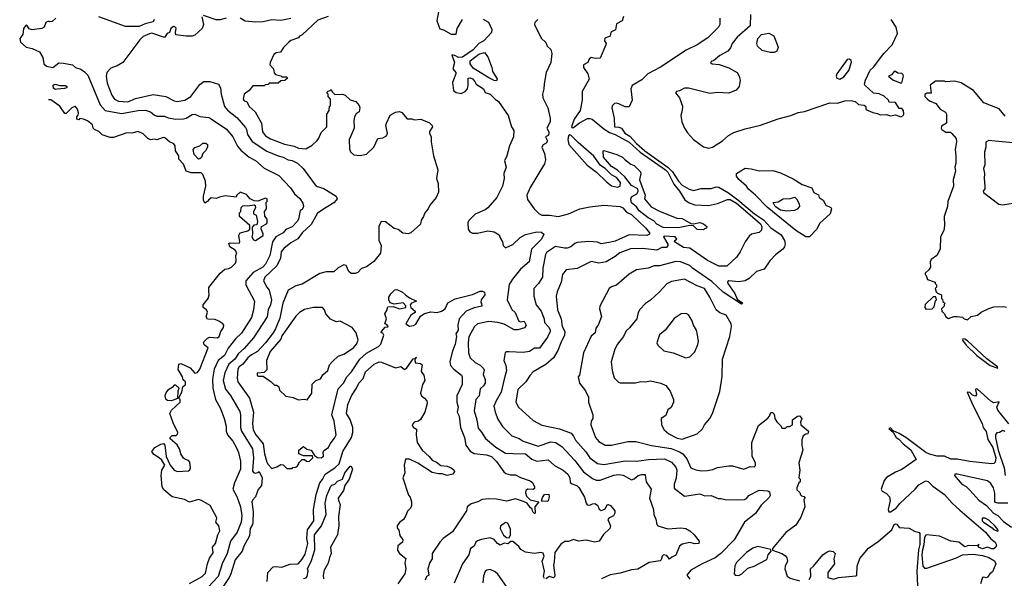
# Model space of a CAD drawing. Extents: x 1793424 to 1900092, y 321114 to 470632.
# Tile 60 of 256: x 1813378 to 1821178, y 394370 to 398794. Entities that reach past the tile are written whole.
import ezdxf

# ---------------------------------------------------------------- set-up
doc = ezdxf.new("R2010")
doc.units = 0

msp = doc.modelspace()

# ---------------------------------------------------------------- linework, layer by layer
at = {"layer": '0CON05XD'}
for points in [[(1814442.2, 398795), (1814435, 398776), (1814370.5, 398759.5), (1814325, 398740), (1814215, 398739.7), (1814005, 398816.9)], [(1814820, 398815), (1814833.3, 398755), (1814822.5, 398725), (1814765, 398670), (1814745, 398663.8), (1814695, 398663.8), (1814615, 398673.3), (1814611.3, 398691.3), (1814616, 398726), (1814607.8, 398737.8), (1814595, 398740.2), (1814574.7, 398725), (1814565, 398691.2), (1814545, 398684.2), (1814525, 398653.8), (1814425, 398685.8), (1814405, 398682.5), (1814355, 398659.2), (1814330, 398635), (1814194, 398455), (1814150.8, 398429.2), (1814100.8, 398409.2), (1814067.5, 398375), (1814061.9, 398345), (1814071.1, 398291.1), (1814106.9, 398196.9), (1814127.5, 398165), (1814159.4, 398149.4), (1814235, 398142.8), (1814295, 398169.5), (1814435, 398202.2), (1814536.2, 398186.2), (1814601.1, 398151.1), (1814625, 398145.6), (1814685, 398157.5), (1814734.1, 398185.9), (1814805, 398280), (1814836.1, 398303.9), (1814885, 398304), (1814951.7, 398281.7), (1814969.2, 398255), (1814972.9, 398205), (1814999.2, 398105), (1815025, 398076.2), (1815097.9, 398017.9), (1815165, 397938.6), (1815174.4, 397925), (1815183.3, 397885), (1815218.6, 397828.6), (1815335, 397752.9), (1815425, 397714.3), (1815465, 397705.6), (1815504.5, 397684.5), (1815535, 397679.1), (1815577.7, 397657.7), (1815624.3, 397614.3), (1815725, 397476), (1815787.9, 397457.9), (1815883.8, 397395), (1815892, 397375), (1815885, 397363.3), (1815865.8, 397344.2), (1815805, 397307.1), (1815737.8, 397262.2), (1815687.6, 397172.4), (1815615.7, 397105), (1815580.6, 397059.4), (1815524.7, 397025.3), (1815469.1, 396980.9), (1815450, 396955), (1815444.6, 396905.4), (1815413.5, 396845), (1815320, 396755), (1815310, 396725), (1815334, 396675), (1815355, 396652.5), (1815372.5, 396575), (1815364.5, 396535), (1815345.6, 396495), (1815338.6, 396441.4), (1815229.4, 396275), (1815155, 396188.6), (1815109.9, 396150.1), (1815082.5, 396105), (1815034.5, 396065), (1815003.1, 395996.9), (1814989.1, 395935), (1815007.8, 395867.8), (1815048.6, 395818.6), (1815120.2, 395690.2), (1815127.3, 395665), (1815127.5, 395565), (1815134.5, 395535), (1815220.5, 395395), (1815228.9, 395325), (1815221.2, 395221.2), (1815228.8, 395208.8), (1815245, 395203.3), (1815263.6, 395206.4), (1815275, 395216.2), (1815299.1, 395165), (1815292.7, 395105), (1815267.6, 395072.4), (1815246.3, 395013.7), (1815221.5, 394988.5), (1815216.5, 394975), (1815226.9, 394895), (1815225.7, 394814.3), (1815222, 394795), (1815204, 394765), (1815196.7, 394705), (1815153.8, 394625), (1815140, 394585), (1815085.6, 394515), (1815051.1, 394405), (1815037, 394377), (1814945.8, 394235)], [(1815014.3, 398805.7), (1814965, 398793.3), (1814935, 398793.3), (1814834.1, 398825.9)], [(1815820.8, 398819.2), (1815739.5, 398790.5), (1815615, 398672.5), (1815595, 398662.5), (1815585, 398650), (1815525, 398627.5), (1815510, 398615), (1815467, 398573), (1815442.5, 398537.5), (1815408.3, 398531.7), (1815391.7, 398518.3), (1815362.5, 398455), (1815360, 398435), (1815387.5, 398405), (1815393, 398373), (1815405, 398360), (1815445, 398350), (1815455, 398340), (1815495, 398340), (1815498.3, 398331.7), (1815478.3, 398311.7), (1815445, 398310), (1815425, 398290), (1815355, 398290), (1815345, 398280), (1815321.7, 398278.3), (1815315, 398270), (1815225, 398270), (1815196.4, 398233.6), (1815157, 398203), (1815146.7, 398165), (1815155, 398150), (1815176, 398146), (1815195.6, 398105), (1815244.2, 398065), (1815293.8, 397975), (1815302, 397905), (1815325, 397872.5), (1815365, 397850.5), (1815475, 397807.1), (1815552.5, 397792.5), (1815585, 397775.8), (1815645, 397770), (1815695, 397800), (1815733, 397837), (1815747.5, 397855), (1815765, 397900), (1815810, 397945), (1815810, 398045), (1815830, 398075), (1815832.5, 398107.5), (1815840, 398115), (1815840, 398165), (1815820, 398185), (1815820, 398205), (1815810, 398215), (1815821.7, 398228.3), (1815838.3, 398231.7), (1815845, 398240), (1815851.7, 398221.7), (1815875, 398200), (1815935, 398202.5), (1815957, 398197), (1815995, 398160), (1816040, 398145), (1816067.5, 398115), (1816072.5, 398095), (1816066.2, 398065), (1816042.3, 398047.7), (1816028.8, 398025), (1816023.3, 397995), (1816026.7, 397935), (1815988.3, 397841.7), (1815990, 397770), (1815997.5, 397747.5), (1816025, 397722.5), (1816075, 397717.5), (1816125, 397728.8), (1816183.3, 397785), (1816215, 397852.5), (1816255, 397858.6), (1816284.3, 397875), (1816292.2, 397895), (1816278.8, 397955), (1816283.3, 397975), (1816312.3, 398037.7), (1816355, 398060), (1816385, 398066.7), (1816405, 398057.5), (1816448.3, 398008.3), (1816485, 398007.5), (1816505, 398000), (1816556.4, 398006.4), (1816625, 397976.7), (1816645.8, 397955.8), (1816648.8, 397945), (1816625, 397907.5), (1816624, 397895), (1816636.1, 397866.1), (1816636, 397825), (1816656, 397715), (1816688.8, 397605), (1816680, 397535), (1816693.3, 397495), (1816696.4, 397426.4), (1816676.7, 397385), (1816626.7, 397325), (1816613.3, 397295), (1816586.4, 397263.6), (1816577.5, 397235), (1816557.5, 397205), (1816552.5, 397175), (1816475, 397106.7), (1816455, 397096.7), (1816413, 397103), (1816375, 397132.5), (1816345, 397140), (1816275, 397192.5), (1816240, 397195), (1816222.5, 397155), (1816223.6, 397046.4), (1816240, 397005), (1816236.7, 396945), (1816181.7, 396878.3), (1816125, 396836.7), (1816085, 396822.5), (1816055, 396792.5), (1816035, 396782.5), (1816003, 396783), (1815985, 396800), (1815965, 396847.5), (1815945, 396851.2), (1815900.8, 396829.2), (1815865, 396797.5), (1815805, 396797.5), (1815755, 396783.3), (1815615, 396700), (1815565, 396686.7), (1815505, 396652.5), (1815462.5, 396547.5), (1815439.5, 396430.5), (1815403.1, 396345), (1815384.4, 396315), (1815325, 396235.7), (1815262.2, 396165), (1815215, 396139.6), (1815184.3, 396115), (1815145.7, 396065), (1815115.4, 396044.6), (1815105.5, 396025), (1815100, 395955), (1815106.8, 395926.8), (1815197.8, 395795), (1815230.9, 395685), (1815221.2, 395595), (1815225.8, 395545), (1815248, 395505), (1815305.7, 395435), (1815316.7, 395355), (1815335, 395290), (1815345, 395270), (1815375, 395240), (1815415, 395252.5), (1815445, 395270), (1815465, 395267.5), (1815495, 395240), (1815535, 395240), (1815541.7, 395248.3), (1815565, 395250), (1815578.3, 395261.7), (1815590, 395275), (1815590, 395285), (1815615, 395310), (1815635, 395310), (1815648.3, 395298.3), (1815670, 395295), (1815700, 395325), (1815698.3, 395338.3), (1815625, 395340), (1815590, 395355), (1815587.5, 395385), (1815625, 395413.3), (1815651.4, 395391.4), (1815687.5, 395385), (1815711.7, 395341.7), (1815736.4, 395326.4), (1815765, 395322.5), (1815784.1, 395335.9), (1815782, 395365), (1815787.7, 395382.3), (1815825, 395406.7), (1815836, 395435), (1815871.7, 395478.3), (1815883.8, 395505), (1815867.8, 395615), (1815850.6, 395665), (1815900.5, 395869.5), (1815942.5, 395915), (1815968.6, 395965), (1816005.5, 396005), (1816071.5, 396105), (1816125, 396151.8), (1816221.2, 396205), (1816239.2, 396225), (1816262.5, 396295), (1816255, 396310), (1816240, 396315), (1816242.5, 396325), (1816271.7, 396358.3), (1816295, 396360), (1816297.5, 396365), (1816285, 396380), (1816270, 396385), (1816282.5, 396425), (1816270, 396465), (1816287.5, 396495), (1816290, 396515), (1816295, 396520), (1816335, 396523.3), (1816385, 396503.8), (1816437.5, 396515), (1816437, 396527), (1816415, 396550), (1816345, 396540), (1816311.7, 396551.7), (1816302.5, 396575), (1816302.5, 396595), (1816317, 396623), (1816350, 396655), (1816365, 396657.5), (1816410, 396635), (1816432.5, 396615), (1816465, 396590), (1816520, 396565), (1816481.7, 396548.3), (1816470, 396535), (1816476.7, 396515), (1816510, 396485), (1816510, 396475), (1816477, 396453), (1816437.5, 396385), (1816465, 396366.7), (1816497.3, 396372.7), (1816515, 396383.3), (1816553.3, 396446.7), (1816584.2, 396465.8), (1816635, 396480), (1816684.3, 396474.3), (1816718, 396485), (1816748, 396505), (1816770, 396550), (1816827, 396583), (1816965, 396617.5), (1817025, 396642.5), (1817045, 396643.3), (1817060, 396635), (1817062.5, 396615), (1817032, 396575), (1817030, 396555), (1817036.7, 396545), (1817037.5, 396525), (1816977.1, 396512.9), (1816915, 396486.2), (1816859.4, 396425), (1816848.1, 396375), (1816852.2, 396335), (1816833.5, 396305), (1816838.2, 396285), (1816828.1, 396225), (1816805, 396167.5), (1816785.9, 396085.9), (1816790, 396055), (1816815.5, 396025.5), (1816878.3, 395978.3), (1816884, 395965), (1816882, 395905), (1816840, 395815), (1816840, 395765), (1816850.6, 395725), (1816843.8, 395685), (1816858.1, 395655), (1816869.4, 395565), (1816900, 395485), (1816912.9, 395425), (1816946.1, 395376.1), (1816977, 395357), (1817075, 395348.8), (1817115, 395335.4), (1817155.5, 395295), (1817212.6, 395212.6), (1817229.7, 395199.7), (1817265, 395189.2), (1817305, 395190), (1817345, 395167.1), (1817421.7, 395141.7), (1817438.7, 395128.7), (1817456, 395095), (1817455, 395080), (1817446.2, 395073.8), (1817404.1, 395075.9), (1817386.7, 395065), (1817383.9, 395046.1), (1817391.2, 395021.2), (1817421.2, 394991.2), (1817490, 394975), (1817457.5, 394935), (1817460, 394885), (1817455, 394882.5), (1817442.5, 394895), (1817438.3, 394918.3), (1817420.7, 394930.7), (1817397.5, 394965), (1817367.7, 394977.7)], [(1816696, 398855), (1816681.2, 398785), (1816705, 398720), (1816735, 398713.8), (1816795, 398680), (1816835, 398680), (1816843.5, 398725), (1816884.3, 398795)], [(1818161.7, 398818.3), (1818150, 398785), (1818105, 398760), (1818097, 398713), (1818060, 398695), (1818056.4, 398663.6), (1818013.9, 398646.1), (1818010, 398625), (1818022.5, 398605), (1818020, 398595), (1817975, 398490), (1817937, 398487), (1817905, 398493.3), (1817889.3, 398480.7), (1817877.5, 398455), (1817843, 398437), (1817843.8, 398415), (1817877.5, 398365), (1817888.3, 398321.7), (1817833.3, 398225), (1817833.8, 398155), (1817816.2, 398075), (1817768.8, 398005), (1817750, 397945), (1817755, 397937.5), (1817765, 397940), (1817812.6, 397977.4), (1817875, 398010.5), (1817895, 398012), (1817913.1, 398005), (1818005, 397928.4), (1818049.6, 397899.6), (1818095, 397883.1), (1818205, 397824.2), (1818293.7, 397743.7), (1818492.9, 397605), (1818512.4, 397585), (1818560.7, 397490.7), (1818605, 397435.4), (1818647.4, 397367.4), (1818682.2, 397342.2), (1818725, 397327.8), (1818835, 397321.4), (1818905, 397338.6), (1818985, 397368.5), (1819005, 397368.7), (1819055, 397339.6), (1819144.8, 397265), (1819245, 397176.9), (1819257.1, 397155), (1819255, 397127.5), (1819235, 397108.8), (1819175, 397093.8), (1819155, 397080), (1819123.8, 397035), (1819085.8, 396955), (1819055, 396913.8), (1818978.3, 396841.7), (1818915, 396840.6), (1818825, 396887.1), (1818685, 396984.2), (1818635, 396989.4), (1818565, 397033.8), (1818567.5, 397045), (1818584, 397055), (1818570.8, 397075), (1818482, 397078), (1818477.5, 397075), (1818512, 397015), (1818512.5, 397005), (1818500.5, 396989.5), (1818465, 396988.6), (1818425, 396968.1), (1818315, 396982.2), (1818215, 396979.4), (1818131.7, 396948.3), (1818095, 396917.5), (1818024.1, 396875.9), (1817965, 396866.2), (1817905, 396878.8), (1817795, 396822.5), (1817706.4, 396813.6), (1817678.8, 396775), (1817666.2, 396715), (1817635, 396637.5), (1817628, 396605), (1817639.2, 396495), (1817666.9, 396425), (1817675.7, 396365), (1817696.7, 396325), (1817693.1, 396295), (1817663.9, 396233.9), (1817641.9, 396175), (1817605.8, 396115), (1817546.1, 396063.9), (1817446.2, 396005), (1817420.9, 395979.1), (1817386.2, 395925), (1817324.2, 395865), (1817308, 395765), (1817330, 395725), (1817445, 395618.8), (1817515, 395581.2), (1817655, 395553.1), (1817745, 395518.8), (1817765, 395496.2), (1817780, 395465), (1817862, 395372), (1817892.9, 395325), (1817955, 395279.4), (1818005, 395271.8), (1818175, 395300.6), (1818265, 395296.9), (1818359.5, 395309.5), (1818484.4, 395315.6), (1818540.6, 395290.6), (1818575, 395249.2), (1818582.9, 395225), (1818577.9, 395162.1), (1818561.1, 395115), (1818562.3, 395082.3), (1818645, 395021.2), (1818765, 395038), (1818805, 395023.3), (1818855, 395026.2), (1818911.7, 395001.7), (1818935, 395002.5), (1818965, 394993.3), (1819065, 394990), (1819120, 394995), (1819135, 395002.5), (1819154.2, 395025.8), (1819235, 395067.1), (1819305, 395063.3), (1819317.5, 395055), (1819323.3, 395025), (1819315, 395010), (1819251.2, 394948.8), (1819206.2, 394883.8), (1819120, 394815), (1819038, 394675), (1818932.7, 394567.3), (1818887.4, 394532.6), (1818783.3, 394485), (1818695, 394433.3), (1818662.5, 394395), (1818687, 394363)], [(1819165.9, 398835.9), (1819163.3, 398745), (1819062, 398655), (1819022, 398605), (1819008.3, 398571.7), (1818986.7, 398545), (1818925, 398510), (1818875, 398467.5), (1818860, 398465), (1818850, 398455), (1818863.6, 398443.6), (1818918.3, 398438.3), (1818995, 398412), (1819060, 398375), (1819077.1, 398347.1), (1819084, 398315), (1819076.2, 398265), (1819054.1, 398235.9), (1818995, 398210.8), (1818905, 398215.7), (1818845, 398210), (1818675, 398251.2), (1818645, 398251.2), (1818605, 398230), (1818580, 398225), (1818572.5, 398215), (1818603.3, 398175), (1818627.7, 398107.7), (1818626, 398075), (1818613.9, 398033.9), (1818622.5, 397985), (1818645, 397933.3), (1818668.7, 397898.7), (1818714.1, 397844.1), (1818795, 397785.6), (1818835, 397775.8)], [(1813664.1, 398805.9), (1813635, 398780), (1813615, 398777.5), (1813605, 398782.5), (1813585, 398770), (1813572.5, 398735), (1813553, 398723), (1813475, 398712.5), (1813451.7, 398721.7), (1813435, 398750), (1813425, 398747.5), (1813407.5, 398725), (1813402.5, 398675), (1813377.5, 398645), (1813383.3, 398615), (1813427.5, 398575), (1813475, 398564.2), (1813535, 398538.8), (1813561.4, 398495), (1813569.2, 398445), (1813590, 398425), (1813640, 398415), (1813688.3, 398451.7), (1813725, 398450), (1813797.1, 398437.1), (1813820, 398415), (1813860.7, 398400.7), (1813891.3, 398381.3), (1813918.1, 398355), (1814015, 398118), (1814054.6, 398074.6), (1814185, 398050.5), (1814315, 398073.3), (1814375, 398076.9), (1814413.3, 398063.3), (1814445, 398038), (1814465, 398030), (1814525, 398030), (1814555, 398017.1), (1814615, 398005.5), (1814675, 398009.4), (1814695.6, 398014.4), (1814745, 398043.3), (1814765, 398046.2), (1814805, 398026.2), (1814875, 398018.6), (1814895, 398009.2), (1815016.6, 397926.6), (1815066.3, 397866.3), (1815102.6, 397792.6), (1815129.7, 397759.7), (1815195, 397705.8), (1815245, 397677.5), (1815315, 397617.5), (1815430, 397560), (1815521.7, 397461.7), (1815555, 397413.3), (1815597.7, 397377.7), (1815621.7, 397341.7), (1815626, 397315), (1815615, 397290), (1815598.3, 397281.7), (1815585.6, 397215), (1815575.7, 397195), (1815535, 397154.4), (1815486.7, 397133.3), (1815463.8, 397106.2), (1815406.9, 397073.1), (1815380.9, 397035), (1815359.4, 396925), (1815325, 396857.5), (1815302.5, 396835), (1815227.6, 396792.4), (1815169.1, 396725), (1815168.9, 396695), (1815236.7, 396565), (1815230.6, 396495), (1815214.5, 396435), (1815135, 396310.8), (1815087.1, 396265), (1815028.8, 396191.2), (1814999.2, 396135), (1814950.6, 396095), (1814917.3, 396025), (1814904.5, 395945.5), (1814907.8, 395875), (1814927.8, 395785), (1814967.1, 395715), (1814997.1, 395635), (1815011.9, 395575), (1815014.2, 395535), (1815022.5, 395505), (1815066.1, 395456.1), (1815095, 395403.8), (1815111.9, 395365), (1815128, 395298), (1815126.7, 395235), (1815079.1, 395125), (1815065.6, 395075), (1815097.8, 395017.8), (1815125.6, 394935), (1815137.9, 394865), (1815132.2, 394815), (1815100.9, 394735), (1815046.3, 394663.7), (1815021.5, 394565), (1814981.8, 394485), (1814950.6, 394385), (1814870.4, 394299.6)], [(1815525, 398804.2), (1815445, 398787.5), (1815375, 398793.1), (1815305, 398775.6), (1815246.3, 398773.7), (1815163.1, 398783.1), (1815125, 398806.2)], [(1817048, 398798), (1817091.2, 398775), (1817116.7, 398715), (1817115, 398692.5), (1817054.4, 398625.6), (1817015, 398604), (1816970.8, 398555), (1816885, 398497.1), (1816853.1, 398493.1), (1816825, 398510), (1816800, 398515), (1816821.4, 398455), (1816808.8, 398405), (1816832.5, 398375), (1816833.3, 398365), (1816806.2, 398295), (1816815, 398232.5), (1816835, 398216.7), (1816875, 398210), (1816905.8, 398224.2), (1816923.8, 398245), (1816930, 398275), (1816930, 398330), (1816945, 398333.8), (1816965, 398325.6), (1816984.3, 398305), (1816994, 398284), (1817052.2, 398245), (1817066.1, 398216.1), (1817105, 398204.4), (1817143.1, 398163.1), (1817170, 398145), (1817247.5, 398035), (1817272.5, 397945), (1817292.5, 397915), (1817288.8, 397865), (1817256.7, 397795), (1817237.5, 397715), (1817217.5, 397675), (1817232.5, 397625), (1817212.5, 397575), (1817216.7, 397535), (1817203.3, 397475), (1817156.2, 397385), (1817085.6, 397304.4), (1817065, 397288.8), (1816985, 397253.3), (1816935, 397202.5), (1816928.8, 397185), (1816930, 397135), (1816943.6, 397113.6), (1816965, 397103.3), (1817005, 397103.8), (1817085, 397121.2), (1817135, 397113.3), (1817175, 397090), (1817182.5, 397065), (1817202.5, 397035), (1817207.5, 397005), (1817225, 396987.5), (1817285, 397013.8), (1817341.5, 397068.5), (1817385, 397091.9), (1817475, 397114.3), (1817510.5, 397110.5), (1817530, 397095), (1817510.5, 397055), (1817431.1, 396975), (1817412.9, 396875), (1817345, 396819.2), (1817280.2, 396739.8), (1817254.6, 396695.4), (1817239.2, 396575), (1817275, 396498.8), (1817303.8, 396473.8), (1817332.5, 396405), (1817345, 396400), (1817375, 396406.7), (1817388.6, 396375), (1817377, 396353), (1817325, 396336.4), (1817295, 396338.5), (1817215, 396383.3), (1817165, 396394.4), (1817095, 396403.1), (1817005, 396384.4), (1816980, 396365), (1816935, 396281.2), (1816930, 396235), (1816933.1, 396155), (1816945.7, 396115.7), (1816985, 396077.5), (1817025, 396057.5), (1817052, 396032), (1817058.2, 396018.2), (1817049.1, 395985), (1817063.8, 395945), (1817064.2, 395915), (1817052.9, 395895), (1817025, 395870), (1817018.6, 395815), (1816992, 395785), (1816976.9, 395695), (1816998.6, 395625), (1817009.1, 395559.1), (1817036.6, 395526.6), (1817066.4, 395476.4), (1817148.2, 395408.2), (1817225, 395361.4), (1817285, 395359.4)], [(1817482.5, 398795), (1817459.3, 398770.7), (1817456.2, 398755), (1817507.7, 398647.7), (1817545, 398612.5), (1817556.7, 398585), (1817585, 398557.5), (1817592, 398525), (1817584, 398455), (1817548, 398375), (1817531.2, 398285), (1817530, 398245), (1817518, 398205), (1817522, 398175), (1817561.2, 398095), (1817578.8, 398015), (1817578.8, 397985), (1817552.5, 397935), (1817570, 397905), (1817570, 397890), (1817565, 397877.5), (1817543.3, 397866.7), (1817557.5, 397835), (1817547.5, 397815), (1817525, 397803.3), (1817514, 397785), (1817533.8, 397735), (1817543, 397683), (1817535, 397652.5), (1817422, 397465), (1817396, 397405), (1817400.5, 397370.5), (1817453.3, 397295), (1817489.5, 397259.5), (1817515, 397246.2), (1817575, 397245.6), (1817645, 397235.6), (1817725, 397255.5), (1817815, 397294.5), (1817895, 397312.2), (1818005, 397324.4), (1818135, 397315.3), (1818155, 397302.5), (1818185, 397268.4), (1818225, 397249.8), (1818335.3, 397145), (1818365.5, 397105), (1818365.8, 397094.2), (1818345, 397084.2), (1818205, 397089.4), (1818095, 397040.5), (1818061.3, 397031.3)], [(1818923.8, 398805), (1818923.3, 398755), (1818913.3, 398735), (1818829.7, 398650.3), (1818743.3, 398595), (1818656.8, 398553.2), (1818455, 398418), (1818354.5, 398365.5), (1818305, 398317.5), (1818228.8, 398271.2), (1818218, 398245), (1818230, 398155), (1818205, 398102.5), (1818175, 398103.8), (1818125, 398128), (1818105, 398131.2), (1818090.5, 398129.5), (1818073.3, 398115), (1818067.5, 398095), (1818087.5, 398015), (1818090, 397945), (1818125, 397942.5), (1818144.4, 397934.4), (1818172, 397895), (1818210.4, 397870.4), (1818264.3, 397814.3), (1818328.8, 397755), (1818514.1, 397624.1), (1818549.3, 397589.3), (1818596.2, 397515), (1818625, 397484.4), (1818681.6, 397451.6), (1818715, 397440.8), (1818775, 397457.8), (1818855, 397456.2), (1818895, 397470.6), (1818915, 397467.7), (1818992.9, 397422.9), (1819067.2, 397367.2), (1819198.2, 397255), (1819269.8, 397209.8), (1819328.6, 397145), (1819409.4, 397089.4), (1819437.5, 397045), (1819441.2, 397015), (1819436.7, 396995), (1819423.3, 396975), (1819365, 396931.2), (1819318.8, 396885), (1819275, 396818.8), (1819215, 396798.8), (1819155, 396743.8), (1819124.1, 396725.9), (1819075, 396717.1), (1818995, 396725.6), (1818985, 396716.7), (1818987.1, 396705), (1819042.5, 396625), (1819061.5, 396581.5), (1819098, 396555), (1819102.5, 396545), (1819095, 396540), (1818949.6, 396635), (1818859.3, 396719.3), (1818706.6, 396825), (1818685, 396846.2), (1818613.6, 396876.4), (1818575, 396878.1), (1818445, 396844.2), (1818405, 396843.8), (1818355, 396826), (1818265, 396813.3), (1818205, 396777.5), (1818105, 396691.2), (1818065, 396678.8), (1818046.1, 396663.9), (1817973.3, 396525), (1817971.2, 396505), (1817986.4, 396443.6), (1817958.8, 396375), (1817940.5, 396349.5), (1817937.5, 396315), (1817905, 396287.5), (1817843.8, 396155), (1817811.7, 395978.3), (1817802.5, 395965), (1817813.3, 395915), (1817860, 395855), (1817882.5, 395805), (1817883.3, 395765), (1817917.5, 395665), (1817917.5, 395635), (1817903.8, 395615), (1817902, 395585), (1817938, 395485), (1817965, 395454), (1818015, 395424.2), (1818065, 395424.2), (1818195, 395454.2), (1818257.7, 395452.3), (1818382.6, 395422.6), (1818538.1, 395398.1), (1818605, 395372.2), (1818631.4, 395355), (1818662.9, 395315), (1818694.3, 395244.3), (1818735, 395227.5), (1818775, 395221.4), (1818825.7, 395224.3), (1818868.3, 395231.7), (1818905, 395246), (1818995, 395261.2), (1819025, 395261.2), (1819115, 395234), (1819163.6, 395256.4), (1819196.4, 395253.6), (1819206.4, 395263.6), (1819206.4, 395283.6), (1819180, 395335), (1819176.2, 395445), (1819230.7, 395579.3), (1819303, 395637), (1819317, 395653), (1819328.3, 395681.7), (1819341.7, 395681.7), (1819355, 395670), (1819360, 395635), (1819375, 395610), (1819410, 395575), (1819415, 395560), (1819445, 395560), (1819458.3, 395571.7), (1819475, 395572.5), (1819500, 395585), (1819500, 395625), (1819540, 395655), (1819555, 395657.5), (1819572.5, 395635), (1819563.3, 395605), (1819566, 395586), (1819627.5, 395535), (1819620, 395515), (1819605, 395512.5), (1819585, 395497.5), (1819573.9, 395466.1), (1819573.8, 395425), (1819582.5, 395385), (1819550, 395285), (1819557.5, 395225), (1819550, 395165), (1819560, 395155), (1819560, 395135), (1819550, 395125), (1819533.3, 395085), (1819535, 395070), (1819558.3, 395048.3), (1819561.7, 395031.7), (1819571.7, 395021.7), (1819588.3, 395018.3), (1819600, 395005), (1819590, 394995), (1819597.5, 394935), (1819582.5, 394895), (1819565.9, 394854.1), (1819525, 394790), (1819447.3, 394732.7), (1819340, 394605), (1819341.7, 394591.7), (1819415, 394566.7), (1819445, 394546.7), (1819455, 394532.5), (1819460, 394505), (1819441.2, 394465), (1819440, 394445), (1819456.2, 394386.2), (1819480.5, 394370.5), (1819555, 394348.8)], [(1818835, 397775.8), (1818865, 397784), (1818944.6, 397835.4), (1818993.6, 397876.4), (1819035, 397899.2), (1819125, 397929.2), (1819245, 397958.6), (1819385, 398009.2), (1819485.6, 398034.4), (1819545, 398057.5), (1819595, 398066), (1819795, 398135.8), (1819855, 398131.2), (1819915, 398151.2), (1819965, 398152.5), (1819996.4, 398146.4), (1820023, 398123), (1820067, 398117), (1820080, 398105), (1820081.7, 398081.7), (1820135, 398057.5), (1820171.7, 398051.7), (1820195, 398040), (1820245, 398042.5), (1820275, 398032.5), (1820315, 398040), (1820357, 398023), (1820376.4, 398033.6), (1820382.5, 398045), (1820380, 398075), (1820365, 398090), (1820345, 398090), (1820315, 398137.5), (1820265, 398140), (1820260, 398155), (1820225, 398187.5), (1820185, 398207.5), (1820141.7, 398211.7), (1820073.9, 398273.9), (1820070, 398285), (1820078.8, 398315), (1820115, 398393.8), (1820141.8, 398418.2), (1820223.8, 398525), (1820288.8, 398595), (1820331.2, 398685), (1820320, 398735), (1820280.8, 398795)], [(1819355, 398533.3), (1819323.9, 398533.9), (1819260.5, 398550.5), (1819221.2, 398585), (1819216.2, 398605), (1819226.1, 398643.9), (1819255, 398677.5), (1819313, 398687), (1819352.5, 398665), (1819386.7, 398575), (1819376.4, 398543.6), (1819355, 398533.3)], [(1817155, 398310), (1817135, 398313.3), (1817095, 398333.8), (1816970.9, 398410.9), (1816945.8, 398445), (1816945, 398468.8), (1817015, 398521.2), (1817060, 398535), (1817085, 398500), (1817117.5, 398415), (1817123, 398383), (1817160, 398325), (1817155, 398310)], [(1819875, 398323.3), (1819905, 398340), (1819945, 398392.5), (1819967, 398457), (1819965, 398470), (1819951.7, 398481.7), (1819931.7, 398478.3), (1819850, 398365), (1819846.7, 398345), (1819851.7, 398331.7), (1819875, 398323.3)], [(1820352.9, 398292.9), (1820365, 398294.3), (1820377.8, 398345), (1820376.4, 398356.4), (1820365, 398367.5), (1820335, 398368.8), (1820315, 398382.5), (1820305, 398382.5), (1820283.2, 398356.8), (1820260, 398345), (1820295, 398318), (1820352.9, 398292.9)], [(1813658.3, 398241.7), (1813645, 398250), (1813643.8, 398275), (1813655, 398282.5), (1813695, 398272.5), (1813741.7, 398271.7), (1813750, 398265), (1813750, 398255), (1813731.7, 398248.3), (1813675, 398242.5), (1813658.3, 398241.7)], [(1821185, 398030), (1821137, 398087), (1821015, 398136.2), (1820932.7, 398232.7), (1820835, 398293.8), (1820783.6, 398306.4), (1820715, 398302.5), (1820705, 398307.5), (1820632, 398308), (1820590, 398275), (1820598.3, 398211.7), (1820565, 398212.5), (1820548.3, 398201.7), (1820547.5, 398185), (1820566.7, 398166.7), (1820585, 398150), (1820635, 398130), (1820670, 398085), (1820710.7, 398060.7), (1820720, 398045), (1820720, 397975), (1820680.7, 397949.3), (1820677.5, 397935), (1820682.5, 397925), (1820715, 397903.3), (1820751.7, 397901.7), (1820763, 397893), (1820795, 397852.5), (1820800, 397825), (1820788.8, 397765), (1820793.3, 397715), (1820793.3, 397655), (1820786.7, 397625), (1820790, 397595), (1820773.3, 397525), (1820773.8, 397475), (1820730, 397355), (1820726.7, 397315), (1820701.2, 397235), (1820702.5, 397165), (1820697.5, 397125), (1820673.3, 397075), (1820670, 396975), (1820642.5, 396925), (1820597.5, 396895), (1820590, 396875), (1820592.5, 396835), (1820578.3, 396811.7), (1820550, 396785), (1820550, 396775), (1820558.3, 396768.3), (1820570, 396735), (1820630, 396715), (1820630, 396705), (1820640, 396695), (1820640, 396675), (1820630, 396665), (1820637.5, 396637.5), (1820647.5, 396627.5), (1820680, 396615), (1820680, 396585), (1820688.3, 396578.3), (1820691.7, 396561.7), (1820710, 396545), (1820701.7, 396538.3), (1820700, 396525), (1820680, 396505), (1820682.5, 396485), (1820702.5, 396465), (1820715, 396440), (1820735, 396427.5), (1820777, 396443), (1820803, 396443), (1820845, 396437.5), (1820860, 396425), (1820885, 396417.5), (1820915, 396442.5), (1820965.9, 396454.1), (1820995, 396476.7), (1821055, 396507.5), (1821095, 396520), (1821175, 396522.5)], [(1814721.5, 394328.5), (1814824, 394385), (1814849.5, 394410.5), (1814864.4, 394485), (1814881.7, 394528.3), (1814909.1, 394570.9), (1814904.3, 394615), (1814927.5, 394645), (1814946.1, 394713.9), (1814963.3, 394745), (1814955.9, 394785.9), (1814930, 394815), (1814940, 394845), (1814936.7, 394855), (1814887.5, 394945), (1814817, 394987), (1814795, 394992.5), (1814723.6, 394973.6), (1814683.9, 394993.9), (1814585, 395014.4), (1814520.3, 395070.3), (1814506.5, 395095), (1814498.9, 395185), (1814503, 395227), (1814526.7, 395265), (1814502.5, 395305), (1814482.5, 395325), (1814440.8, 395350.8), (1814423.3, 395375), (1814447.5, 395405), (1814495, 395433.3), (1814517.5, 395437.5), (1814527.5, 395425), (1814537.5, 395335), (1814570, 395265), (1814600, 395225), (1814625, 395216.2), (1814715, 395220), (1814725, 395230), (1814730, 395245), (1814725, 395290), (1814715, 395302.5), (1814690, 395310), (1814675, 395321.2), (1814654.3, 395354.3), (1814644, 395395), (1814625, 395427.5), (1814570, 395475), (1814570, 395485), (1814585, 395500), (1814618.3, 395501.7), (1814628.3, 395511.7), (1814630, 395525), (1814592, 395602), (1814566.2, 395675), (1814579.2, 395700.8), (1814650, 395765), (1814650, 395785), (1814641.7, 395791.7), (1814640, 395805), (1814662.5, 395845), (1814670, 395885), (1814690, 395905), (1814690, 395925), (1814671.7, 395941.7), (1814667.5, 395965), (1814634.2, 396024.2), (1814638.6, 396065), (1814655, 396071.5), (1814727.7, 396037.7), (1814765, 395993.3), (1814785, 395998.8), (1814804, 396025), (1814870, 396195), (1814839.1, 396219.1), (1814834.3, 396235), (1814839.2, 396245), (1814865, 396270.8), (1814881.5, 396278.5), (1814945, 396273.8), (1814957.5, 396285), (1814972, 396325), (1814991.2, 396355), (1814993.6, 396373.6), (1814986.7, 396385), (1814955, 396406.7), (1814925, 396420), (1814865, 396422.5), (1814855, 396440), (1814866.4, 396476.4), (1814856.4, 396496.4), (1814830, 396515), (1814830, 396535), (1814870, 396585), (1814878, 396615), (1814875, 396640), (1814876.4, 396673.6), (1814965, 396787.5), (1815001.7, 396818.3), (1815035, 396822.5), (1815055, 396832.5), (1815086.2, 396865), (1815092.5, 396885), (1815090, 396925), (1815097, 396947), (1815085, 396967.5), (1815042.5, 396995), (1815035, 397020), (1815045, 397027.5), (1815115, 397022.5), (1815122.5, 397035), (1815112.5, 397085), (1815123.3, 397106.7), (1815185, 397122.5), (1815200, 397135), (1815200, 397165), (1815120, 397235), (1815120, 397265), (1815130, 397275), (1815133, 397307), (1815145, 397320), (1815157, 397323), (1815185, 397320), (1815235, 397327.5), (1815241.7, 397321.7), (1815246.4, 397303.6), (1815230, 397275), (1815230, 397255), (1815250, 397245), (1815262.5, 397195), (1815255, 397170), (1815233, 397167), (1815218.3, 397151.7), (1815222.5, 397095), (1815216.7, 397075), (1815230.5, 397050.5), (1815245, 397043.8), (1815305, 397084), (1815307, 397097), (1815290, 397135), (1815292.5, 397155), (1815333, 397177), (1815336.7, 397185), (1815337.5, 397215), (1815318.3, 397238.3), (1815317.5, 397275), (1815332.5, 397295), (1815330, 397345), (1815337, 397353), (1815337.5, 397375), (1815325, 397380), (1815265, 397356.7), (1815235, 397358.8), (1815204.3, 397374.3), (1815175, 397410), (1815125, 397428.8), (1815097.5, 397405), (1815091.7, 397388.3), (1815005, 397397.5), (1814960.7, 397389.3), (1814935, 397377.5), (1814895, 397382.5), (1814872.5, 397365), (1814866.4, 397353.6), (1814845, 397340), (1814833.6, 397363.6), (1814833.6, 397396.4), (1814852.5, 397475), (1814850, 397515), (1814828.3, 397568.3), (1814815, 397580), (1814735, 397580), (1814697.5, 397595), (1814675, 397650), (1814638.3, 397688.3), (1814637.5, 397715), (1814612.5, 397755), (1814610, 397795), (1814599.3, 397809.3), (1814565, 397827.5), (1814528.3, 397858.3), (1814515, 397860), (1814465, 397843.3), (1814445, 397847.5), (1814415, 397843.3), (1814393.2, 397853.2), (1814355, 397890), (1814315, 397909.2), (1814265, 397895.8), (1814225, 397898.8), (1814119.5, 397860.5), (1814095, 397861.2), (1814046.1, 397876.1), (1814031.7, 397881.7), (1814005, 397907.5), (1813970, 397925), (1813960, 397935), (1813955, 397960), (1813915, 397992.5), (1813883, 398007), (1813855, 398010), (1813845, 398000), (1813830, 398005), (1813830, 398025), (1813841.7, 398038.3), (1813842.5, 398055), (1813836.7, 398085), (1813820, 398105), (1813813, 398107), (1813790, 398095), (1813745, 398050), (1813735, 398050), (1813695, 398110), (1813625, 398160), (1813606.6, 398159.2)], [(1818113.4, 397466.6), (1818135, 397474.2), (1818136.7, 397505), (1818105.3, 397545), (1818065.2, 397565.2), (1818014.7, 397615), (1817978.4, 397638.4), (1817925, 397713.4), (1817800.4, 397820.4), (1817745, 397876.7), (1817735, 397882.5), (1817726.1, 397873.9), (1817720, 397845), (1817728.6, 397805), (1817871.7, 397641.7), (1817947, 397587), (1818025, 397508.7), (1818065, 397478.9), (1818113.4, 397466.6)], [(1814795, 397690), (1814760, 397725), (1814752.5, 397765), (1814765, 397782.5), (1814805, 397793.3), (1814827.5, 397815), (1814852.5, 397815), (1814866.2, 397805), (1814866, 397785), (1814850, 397755), (1814827.5, 397735), (1814817, 397703), (1814805, 397692.5), (1814795, 397690)], [(1821275, 397814.4), (1821105, 397830.8), (1821053.9, 397836.1), (1821035, 397827.5), (1821031.7, 397818.3), (1821031.2, 397785), (1821020, 397745), (1821023.8, 397645), (1821013.8, 397615), (1821021.2, 397575), (1821016.7, 397535), (1821023.3, 397475), (1821022.5, 397455), (1821010, 397435), (1821013.3, 397425), (1821135, 397332.5), (1821165, 397327.5), (1821295, 397347.5)], [(1818795, 397130), (1818745, 397132.5), (1818715, 397160), (1818685, 397162.5), (1818595, 397146.2), (1818475, 397147.5), (1818425, 397174.8), (1818400.2, 397200.2), (1818355, 397224.8), (1818285, 397280), (1818262.8, 397312.8), (1818225, 397343.8), (1818218.1, 397371.9), (1818225, 397390), (1818266.7, 397415), (1818276.4, 397433.6), (1818273.6, 397453.6), (1818225, 397480.8), (1818170.3, 397550.3), (1818112.7, 397602.7), (1818065, 397630), (1818002.9, 397705), (1818000, 397755), (1818005, 397757.5), (1818107.5, 397725), (1818154.1, 397704.1), (1818172.7, 397682.7), (1818219.3, 397649.3), (1818245, 397640), (1818295, 397590), (1818297.5, 397575), (1818286.7, 397525), (1818332.5, 397405), (1818327.5, 397375), (1818380.4, 397310.4), (1818445, 397278.1), (1818582.7, 397222.7), (1818625, 397218), (1818695, 397180), (1818715, 397177.5), (1818765, 397186.2), (1818795, 397177.5), (1818820, 397155), (1818818.3, 397141.7), (1818801.7, 397138.3), (1818795, 397130)], [(1819635, 397073.8), (1819605, 397074.3), (1819525.6, 397125), (1819299, 397309), (1819206.5, 397405), (1819151.1, 397451.1), (1819135.3, 397475.3), (1819075, 397528.5), (1819057.1, 397555), (1819056.7, 397575), (1819125, 397617.5), (1819173, 397613), (1819236.4, 397596.4), (1819345, 397598.8), (1819405, 397580.8), (1819505, 397534), (1819575, 397487.1), (1819652.7, 397462.7), (1819667.8, 397425), (1819705.9, 397405.9), (1819710.8, 397385), (1819743.6, 397363.6), (1819764.6, 397324.6), (1819803.3, 397305), (1819808.8, 397295), (1819796.7, 397255), (1819742.5, 397205), (1819715, 397183.3), (1819688.8, 397131.2), (1819635, 397073.8)], [(1819455, 397277.5), (1819405, 397284.5), (1819361.1, 397315), (1819347.5, 397345), (1819385, 397350), (1819425.3, 397374.7), (1819482, 397378), (1819517.6, 397387.6), (1819531.2, 397375), (1819551.2, 397335), (1819553.8, 397315), (1819536.8, 397293.2), (1819515, 397283.1), (1819455, 397277.5)], [(1818061.3, 397031.3), (1817985, 397018.8), (1817955, 397032.5), (1817887.2, 397037.2), (1817795, 397028.8), (1817775, 397021.2), (1817744.4, 396995.6), (1817715, 396984.5), (1817693.3, 396983.3), (1817622, 396998), (1817550.9, 396949.1), (1817542.5, 396935), (1817522, 396825), (1817520, 396755), (1817486.2, 396705), (1817450, 396665), (1817450, 396605), (1817468, 396535), (1817509.2, 396485), (1817532, 396425), (1817534.2, 396395), (1817569.2, 396359.2), (1817580.6, 396335), (1817578.6, 396325), (1817559.7, 396280.3), (1817495, 396192), (1817455, 396191.2), (1817415, 396166), (1817365, 396157.5), (1817255, 396164), (1817235, 396163.3), (1817223.6, 396156.4), (1817214.1, 396095.9), (1817229.2, 396055), (1817233.1, 396015), (1817215, 395947.5), (1817192.2, 395845), (1817150.8, 395775), (1817134.2, 395734.2), (1817144, 395685), (1817165, 395630), (1817202.1, 395572.1), (1817275, 395498), (1817335, 395475.7), (1817365, 395455.8), (1817485, 395415.8), (1817585, 395450), (1817625.4, 395445.4), (1817675, 395410), (1817705, 395379.2), (1817775, 395302.5), (1817845, 395212), (1817915, 395159.2), (1817945, 395145.8), (1817975, 395145.8), (1818085, 395185.6), (1818121.9, 395191.9), (1818157.6, 395187.6), (1818225, 395150), (1818245, 395157.5), (1818276.7, 395185), (1818305, 395191.4), (1818333, 395193), (1818335.4, 395165), (1818339.5, 395135), (1818380, 395075), (1818365.7, 395005), (1818397.5, 394915), (1818401.4, 394875), (1818417, 394837), (1818424.4, 394795), (1818432, 394785), (1818512.1, 394762.1), (1818615, 394769.4), (1818655, 394764), (1818686.1, 394746.1), (1818721.2, 394715), (1818760, 394665), (1818757.5, 394645), (1818725, 394642), (1818685, 394653.8), (1818625, 394640.8), (1818603.8, 394625), (1818575, 394552.5), (1818543, 394537), (1818525, 394520), (1818505, 394551.2), (1818477.5, 394555), (1818468, 394545), (1818460, 394515), (1818451.7, 394508.3), (1818364.1, 394495.9), (1818275, 394441.1), (1818223.3, 394436.7), (1818135, 394409.2), (1818055, 394396.2), (1817986.7, 394365)], [(1818625, 395472.9), (1818745, 395513.3), (1818785.8, 395554.2), (1818801.2, 395585), (1818844.1, 395635.9), (1818865.8, 395674.2), (1818925, 395850), (1818941.7, 395968.3), (1818943.8, 396105), (1819003.3, 396285), (1819016.7, 396365), (1819012.5, 396385), (1818973, 396453), (1818925, 396473.3), (1818895.9, 396495.9), (1818845.7, 396595.7), (1818801.2, 396665), (1818745, 396686), (1818645, 396738), (1818540.3, 396719.7), (1818505, 396702), (1818443.8, 396635), (1818375, 396571.2), (1818334.3, 396545.7), (1818291.2, 396498.8), (1818276.2, 396475), (1818265.7, 396424.3), (1818207.7, 396352.3), (1818180.9, 396329.1), (1818162, 396285), (1818112, 396225), (1818092, 396185), (1818062, 396085), (1818070, 396015), (1818086.1, 395956.1), (1818121.7, 395921.7), (1818135, 395917.5), (1818255, 395918.8), (1818299.3, 395929.3), (1818335, 395926.7), (1818375, 395933.8), (1818456.4, 395916.4), (1818495.9, 395895.9), (1818530.7, 395850.7), (1818557.5, 395785), (1818557.5, 395765), (1818538.3, 395721.7), (1818512.5, 395705), (1818495, 395660), (1818460, 395635), (1818462.5, 395585), (1818483.3, 395545), (1818520, 395515), (1818585, 395478.8), (1818625, 395472.9)], [(1820555, 396500), (1820605, 396502.5), (1820621.7, 396518.3), (1820633, 396567), (1820640, 396575), (1820635, 396600), (1820615, 396600), (1820550.7, 396539.3), (1820547.5, 396515), (1820555, 396500)], [(1815655, 395782.5), (1815692.5, 395835), (1815694.1, 395905.9), (1815724.5, 395935.5), (1815759.4, 395950.6), (1815778.3, 395981.7), (1815817.5, 396015), (1815830.5, 396059.5), (1815855, 396086.7), (1815900.8, 396129.2), (1815945, 396145.8), (1816021.2, 396195), (1816045, 396223.3), (1816058.6, 396255), (1816043, 396313), (1816010, 396355), (1815915, 396406.2), (1815885, 396400), (1815840.6, 396420.6), (1815803.3, 396465), (1815792.5, 396495), (1815775, 396513.8), (1815705, 396513.3), (1815635, 396498), (1815595, 396473.8), (1815565, 396446), (1815455, 396289.4), (1815447.2, 396262.8), (1815362.5, 396165), (1815333.8, 396093.8), (1815335, 396020), (1815315, 396000), (1815260, 395995), (1815260, 395975), (1815268.3, 395971.7), (1815305, 395970), (1815370, 395925), (1815395, 395900), (1815415, 395900), (1815430, 395885), (1815435, 395860), (1815485, 395812.5), (1815545, 395802.5), (1815583.9, 395783.9), (1815635, 395787.5), (1815655, 395782.5)], [(1821175, 396522.5), (1821195, 396517.5)], [(1818655, 396116.7), (1818685, 396123.3), (1818725.8, 396164.2), (1818748.8, 396221.2), (1818753.8, 396245), (1818747.7, 396297.7), (1818738.8, 396335), (1818714, 396375), (1818703.3, 396415), (1818676.7, 396455), (1818656.1, 396466.1), (1818617, 396463), (1818562.3, 396427.7), (1818491.2, 396335), (1818445, 396297.5), (1818423.6, 396233.6), (1818432.5, 396215), (1818480.5, 396170.5), (1818555, 396156.2), (1818655, 396116.7)], [(1821125, 396033.8), (1821122.5, 396045), (1821038.3, 396108.3), (1820885, 396250), (1820865, 396263.3), (1820850, 396265), (1820847.5, 396255), (1820875, 396216.2), (1820959.2, 396135), (1821065, 396056.2), (1821125, 396033.8)], [(1815336.9, 394345), (1815344, 394415), (1815385, 394460), (1815405, 394464.4), (1815455, 394456.7), (1815518.3, 394481.7), (1815582.5, 394485), (1815615, 394521.2), (1815638, 394562), (1815658.9, 394645), (1815653.1, 394685), (1815657.3, 394752.7), (1815707.1, 394825), (1815706.2, 394913.8), (1815725, 395033.3), (1815755, 395125.7), (1815777, 395153), (1815797.8, 395195), (1815875, 395245.4), (1815907.1, 395275), (1815936.9, 395375), (1816005.5, 395485), (1816017.3, 395525), (1816017.3, 395565), (1815995, 395626.7), (1815966.2, 395675), (1815975.8, 395745), (1816006, 395815), (1816046, 395875), (1816064.3, 395915), (1816097.8, 395952.2), (1816117.5, 396005), (1816185, 396066.2), (1816225, 396083.3), (1816245, 396082.5), (1816355, 396037.5), (1816397, 396047), (1816425, 396023.3), (1816445, 396037.5), (1816495, 396107.5), (1816510, 396110), (1816515, 396120), (1816520, 396115), (1816510, 396110), (1816507.5, 396095), (1816512.5, 396075), (1816551.7, 396071.7), (1816565, 396060), (1816558.3, 396008.3), (1816579.5, 395979.5), (1816586.2, 395935), (1816568.8, 395905), (1816552.5, 395835), (1816560, 395815), (1816585, 395797.5), (1816602.5, 395775), (1816606.7, 395755), (1816587.5, 395685), (1816553, 395627), (1816536.2, 395613.8), (1816502.5, 395605), (1816486.7, 395585), (1816495, 395567.5), (1816521.7, 395551.7), (1816518.8, 395505), (1816526.2, 395445), (1816565, 395383.8), (1816621.2, 395335), (1816645, 395304), (1816679.3, 395289.3), (1816715, 395264), (1816765, 395257.5), (1816796.7, 395245), (1816817.7, 395227.7), (1816822.5, 395215), (1816810, 395195), (1816765, 395184.3), (1816725, 395196.2), (1816695, 395196), (1816645, 395207.5), (1816531.3, 395281.3), (1816465, 395314), (1816435, 395312.5), (1816423.3, 395265), (1816427.5, 395205), (1816412.5, 395165), (1816458.3, 395028.3), (1816471.7, 395011.7), (1816482.5, 394975), (1816482.5, 394945), (1816472.5, 394925), (1816449.3, 394900.7), (1816436.7, 394866.7)], [(1814583, 395777), (1814595, 395782.5), (1814630, 395795), (1814633.3, 395855), (1814640, 395875), (1814615, 395900), (1814601.7, 395898.3), (1814585, 395880), (1814550.7, 395859.3), (1814537.5, 395845), (1814526.7, 395815), (1814531.7, 395791.7), (1814549.3, 395779.3), (1814583, 395777)], [(1821212.4, 395592.4), (1821125, 395700), (1821117.5, 395725), (1821136.1, 395766.1), (1821095, 395758.9), (1821071.4, 395771.4), (1820965, 395867.5), (1820955, 395870), (1820950, 395865), (1820956.2, 395825), (1820948, 395812), (1820925, 395818.8), (1820905, 395841.2), (1820883.3, 395845), (1820930.4, 395735), (1821003.4, 395595), (1821010.9, 395565), (1821035, 395531.4), (1821048.3, 395468.3), (1821086.8, 395405), (1821111.4, 395325), (1821105, 395290), (1821095, 395280), (1821075, 395276.2), (1820905, 395294.2), (1820805, 395314.4), (1820755, 395314.4), (1820705, 395335.8), (1820645, 395337.5), (1820585, 395352.2), (1820555, 395365.6), (1820397.1, 395485), (1820345, 395515.8), (1820297.5, 395537.5), (1820275, 395562.5), (1820263.3, 395555), (1820297.5, 395527.5), (1820320, 395485), (1820341.4, 395471.4), (1820375, 395433.8), (1820437.4, 395387.4), (1820478.8, 395311.2), (1820365, 395231.2), (1820315, 395211.2), (1820245, 395168.8), (1820226.7, 395145), (1820202.5, 395075), (1820210.7, 395060.7), (1820245, 395042.5), (1820268.8, 395015), (1820274, 394985), (1820256.7, 394915), (1820262.5, 394895), (1820275, 394896.7), (1820320.6, 394925), (1820349, 394961), (1820471.5, 395075), (1820500.1, 395109.9), (1820555, 395142.1), (1820575, 395136.4), (1820610.3, 395100.3), (1820705, 395033.8), (1820764.8, 394964.8), (1820825, 394910.4), (1821028.2, 394735), (1821071.1, 394681.1), (1821103.8, 394655), (1821116.7, 394635), (1821110, 394615), (1821095, 394602.5), (1821075, 394602.5), (1821045, 394617.5), (1821005, 394604), (1820973.3, 394615), (1820970, 394630), (1820975, 394630), (1820975, 394640), (1820962.5, 394627.5), (1820895, 394630), (1820865, 394619.6), (1820818.1, 394655), (1820755, 394662.9), (1820665, 394704.5), (1820565, 394715.2), (1820555, 394710.7), (1820545, 394692.9), (1820539.8, 394635), (1820528.4, 394595), (1820524.8, 394554.8), (1820531.8, 394465), (1820545, 394450.6), (1820565, 394450.6), (1820797.6, 394532.4), (1820845, 394555.7), (1820931.7, 394561.7), (1821005, 394549.2), (1821055, 394533.3), (1821099.3, 394509.3), (1821110, 394485), (1821085, 394420), (1821063.6, 394406.4), (1821045, 394377.5), (1821035, 394372.5), (1821015, 394380), (1821004, 394375), (1820988.8, 394325)], [(1821185, 395532.5), (1821165, 395540), (1821140, 395525), (1821119.3, 395520.7), (1821108.8, 395505), (1821107.1, 395485), (1821129.4, 395385), (1821175.5, 395245), (1821183.3, 395185)], [(1817285, 395359.4), (1817385, 395355.6), (1817435, 395312.9), (1817475, 395298.6), (1817565, 395308.6), (1817615, 395263.3), (1817682.5, 395225), (1817720, 395195), (1817735.8, 395165), (1817739.3, 395129.3), (1817755, 395116.7), (1817795, 395101.2), (1817808.1, 395088.1), (1817853, 395013), (1817863.8, 394965), (1817872.2, 394952.2), (1817895, 394949.2), (1817915, 394960.8), (1817935, 394961.9), (1817955, 394948), (1817968, 394918), (1817985, 394907.8), (1818012.2, 394917.8), (1818033.3, 394955), (1818040, 394955), (1818057.5, 394945), (1818092.5, 394905), (1818092.5, 394885), (1818082.5, 394865), (1818045, 394846.2), (1818036, 394835), (1818057.5, 394785), (1818052.5, 394765), (1818002.3, 394717.7), (1817967.5, 394665), (1817935, 394656), (1817865, 394672), (1817805, 394663.8), (1817765, 394676.7), (1817725, 394662.5), (1817695, 394662.5), (1817665, 394640), (1817616.7, 394575), (1817610.5, 394499.5), (1817606, 394475), (1817618, 394395), (1817615, 394382.5), (1817605, 394373.3), (1817575, 394383.3), (1817545, 394366.7)], [(1815625, 394367.5), (1815646.3, 394373.7), (1815654, 394385), (1815662.5, 394425), (1815656.9, 394445), (1815690.2, 394509.8), (1815715.5, 394594.5), (1815714, 394715), (1815769.4, 394785), (1815804.2, 394875), (1815798.5, 394965), (1815810, 395025), (1815841.9, 395098.1), (1815851.4, 395108.6), (1815875, 395116), (1815895, 395139.2), (1815935.8, 395154.2), (1815954.2, 395205), (1815995, 395256.7), (1816002.5, 395257.5), (1816013.3, 395235), (1815987.5, 395155), (1815953.3, 395105), (1815942.5, 395065), (1815900, 395005), (1815901.9, 394985), (1815915.6, 394955), (1815902, 394858), (1815905.5, 394785), (1815898.9, 394735), (1815894.5, 394715), (1815840, 394615), (1815844.4, 394565), (1815831.1, 394535), (1815821.3, 394488.7), (1815790, 394435), (1815780.8, 394395), (1815783.6, 394365)], [(1821205, 394963.8), (1821125, 394964), (1821102.5, 394972.5), (1821102.5, 395045), (1821091.4, 395085), (1821070.3, 395120.3), (1821045, 395142), (1820805, 395194.3), (1820784.4, 395195.6), (1820782, 395185), (1820841.2, 395115), (1820875.6, 395095.6), (1820905, 395068.4), (1820975, 394987.3), (1821035.6, 394945), (1821091.4, 394885), (1821126.4, 394866.4), (1821170.1, 394820.1), (1821234, 394774)], [(1817367.7, 394977.7), (1817305, 394998), (1817235, 394980.8), (1817155, 394996.9), (1817095, 395000), (1817040, 394995), (1817007.5, 394975), (1816955, 394960), (1816923.3, 394935), (1816916.7, 394905), (1816805, 394736.7), (1816733.3, 394685), (1816706.7, 394655), (1816646, 394565), (1816643.8, 394525), (1816625.7, 394495), (1816610, 394445), (1816617.5, 394395), (1816600, 394385), (1816588.8, 394355)], [(1817553, 394977), (1817510, 394980), (1817519.3, 395010.7), (1817535, 395032.5), (1817570, 395035), (1817572.5, 395015), (1817565, 394983.3), (1817553, 394977)], [(1816436.7, 394866.7), (1816417.5, 394835), (1816385, 394812.5), (1816367.5, 394785), (1816368.3, 394768.3), (1816381.7, 394751.7), (1816388.3, 394708.3), (1816412.5, 394675), (1816410, 394655), (1816372.3, 394627.7), (1816371.7, 394591.7), (1816386.7, 394565), (1816437.5, 394527.5), (1816427.5, 394495), (1816436.7, 394445), (1816428.8, 394405), (1816373.3, 394325)], [(1821125, 394744.2), (1821130, 394745), (1821126.7, 394755), (1821105, 394783.3), (1821055, 394831.4), (1821025, 394847.1), (1821001.2, 394845), (1821003.3, 394825), (1821011.9, 394815), (1821080, 394770), (1821092.5, 394755), (1821125, 394744.2)], [(1817255, 394690), (1817266.7, 394713.3), (1817265, 394760), (1817245, 394807.5), (1817225, 394812.5), (1817187, 394783), (1817183.9, 394763.9), (1817210.5, 394710.5), (1817235, 394692.5), (1817255, 394690)], [(1819630.7, 394359.3), (1819646.1, 394383.9), (1819642.5, 394445), (1819666.7, 394465), (1819740, 394555), (1819775, 394580), (1819796.4, 394586.4), (1819820.7, 394580.7), (1819837, 394567), (1819827.5, 394525), (1819832.5, 394485), (1819780, 394415), (1819780, 394375), (1819825, 394363.8), (1819865, 394376.2), (1820001.7, 394388.3), (1820008.8, 394395), (1820013.1, 394465), (1820032.4, 394527.6), (1820101.8, 394608.2), (1820178.6, 394661.4), (1820287, 394753), (1820304, 394795), (1820315, 394800), (1820325, 394797.5), (1820345, 394772.5), (1820425, 394766.7), (1820465, 394744), (1820502.5, 394732.5), (1820507.1, 394725), (1820508.6, 394638.6), (1820498.1, 394595), (1820483.4, 394425), (1820492.1, 394255)], [(1817535, 394367.5), (1817526.7, 394385), (1817534, 394425), (1817517.5, 394505), (1817532.9, 394545), (1817525, 394568.6), (1817505, 394574.4), (1817455, 394566), (1817385, 394576.7), (1817348.3, 394598.3), (1817331.7, 394621.7), (1817285, 394662.5), (1817268.3, 394661.7), (1817245, 394643.3), (1817215, 394647.5), (1817185, 394633.3), (1817162.5, 394645), (1817135, 394677.5), (1817105, 394690), (1817035, 394678), (1817004.1, 394665.9), (1816990, 394655), (1816976.7, 394625), (1816950, 394605), (1816936, 394555), (1816885.8, 394485), (1816819.2, 394330.8)], [(1819075, 394392), (1819097.5, 394405), (1819145, 394450), (1819195, 394466), (1819290, 394515), (1819300, 394525), (1819307.5, 394555), (1819330, 394585), (1819328.3, 394598.3), (1819225, 394621.2), (1819185, 394608.8), (1819136.2, 394575), (1819056.2, 394495), (1819042.7, 394467.3), (1819037.5, 394405), (1819045, 394393.3), (1819075, 394392)], [(1817234, 394305), (1817165, 394403.8), (1817145, 394421.2), (1817105, 394438.8), (1817077.5, 394435), (1817066.2, 394423.8), (1817051.2, 394388.8), (1817046.2, 394335)]]:
    msp.add_lwpolyline(points, dxfattribs=at)

doc.saveas('drawing.dxf')
